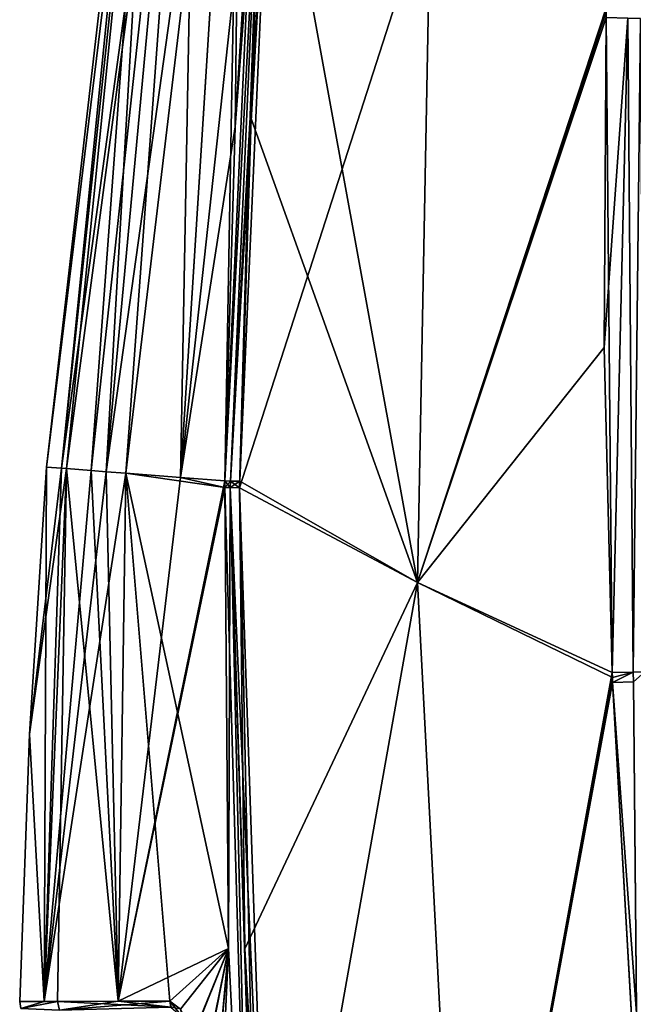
# Model space of a CAD drawing. Header units: millimetres. Extents: x -214 to 214, y -69 to 583.
# Tile 56 of 93: x -115 to -81, y 305 to 360. Entities that reach past the tile are written whole.
import ezdxf

# ---------------------------------------------------------------- set-up
doc = ezdxf.new("R2010")
doc.units = ezdxf.units.MM
doc.header["$LTSCALE"] = 62.021132
for name, color, linetype in [('301', 7, 'CONTINUOUS'), ('302', 7, 'CONTINUOUS'), ('307', 7, 'CONTINUOUS'), ('308', 7, 'CONTINUOUS'), ('309', 7, 'CONTINUOUS'), ('310', 7, 'CONTINUOUS'), ('323', 7, 'CONTINUOUS'), ('324', 7, 'CONTINUOUS'), ('325', 7, 'CONTINUOUS'), ('326', 7, 'CONTINUOUS'), ('330', 7, 'CONTINUOUS'), ('331', 7, 'CONTINUOUS'), ('332', 7, 'CONTINUOUS'), ('333', 7, 'CONTINUOUS'), ('347', 7, 'CONTINUOUS'), ('348', 7, 'CONTINUOUS'), ('349', 7, 'CONTINUOUS'), ('350', 7, 'CONTINUOUS'), ('351', 7, 'CONTINUOUS'), ('375', 7, 'CONTINUOUS'), ('376', 7, 'CONTINUOUS'), ('377', 7, 'CONTINUOUS'), ('398', 7, 'CONTINUOUS'), ('399', 7, 'CONTINUOUS')]:
    doc.layers.add(name, color=color, linetype=linetype)

msp = doc.modelspace()

# ---------------------------------------------------------------- linework, layer by layer
at = {"layer": '301', "color": 7, "linetype": 'Continuous'}
for points in [[(-114.336, 320.112, 0), (-113.386, 335, 0), (-113.51, 305.197, -37.426), (-114.336, 320.112, 0)], [(-113.51, 305.197, -37.426), (-113.386, 335, 0), (-112.556, 334.936, -31.585), (-113.51, 305.197, -37.426)], [(-112.279, 334.914, -36.473), (-113.51, 305.197, -37.426), (-112.556, 334.936, -31.585), (-112.279, 334.914, -36.473)], [(-113.51, 305.197, -37.426), (-112.279, 334.914, -36.473), (-112.782, 305.199, -46.275), (-113.51, 305.197, -37.426)], [(-112.279, 334.914, -36.473), (-109.393, 305.206, -74.687), (-112.782, 305.199, -46.275), (-112.279, 334.914, -36.473)], [(-109.393, 305.206, -74.687), (-112.279, 334.914, -36.473), (-110.892, 334.807, -54.73), (-109.393, 305.206, -74.687)], [(-109.393, 305.206, -74.687), (-110.892, 334.807, -54.73), (-110.06, 334.742, -63.178), (-109.393, 305.206, -74.687)], [(-108.955, 334.657, -72.89), (-109.393, 305.206, -74.687), (-110.06, 334.742, -63.178), (-108.955, 334.657, -72.89)], [(-109.393, 305.206, -74.687), (-108.955, 334.657, -72.89), (-106.501, 305.212, -92.171), (-109.393, 305.206, -74.687)], [(-103.435, 333.866, -109.006), (-103.229, 308.157, -108.959), (-108.955, 334.657, -72.89), (-103.435, 333.866, -109.006)], [(-108.955, 334.657, -72.89), (-103.229, 308.157, -108.959), (-106.501, 305.212, -92.171), (-108.955, 334.657, -72.89)], [(-105.905, 334.42, -94.594), (-103.435, 333.866, -109.006), (-108.955, 334.657, -72.89), (-105.905, 334.42, -94.594)], [(-103.43, 334.228, -109.006), (-103.435, 333.866, -109.006), (-105.905, 334.42, -94.594), (-103.43, 334.228, -109.006)], [(-114.883, 305.194, 0), (-114.336, 320.112, 0), (-113.51, 305.197, -37.426), (-114.883, 305.194, 0)], [(-106.501, 305.212, -92.171), (-103.229, 308.157, -108.959), (-105.914, 304.761, -95.271), (-106.501, 305.212, -92.171)], [(-105.914, 304.761, -95.271), (-103.229, 308.157, -108.959), (-105.241, 303.236, -98.549), (-105.914, 304.761, -95.271)], [(-105.241, 303.236, -98.549), (-103.229, 308.157, -108.959), (-104.689, 301.021, -100.953), (-105.241, 303.236, -98.549)], [(-104.689, 301.021, -100.953), (-103.229, 308.157, -108.959), (-104.18, 297.649, -102.795), (-104.689, 301.021, -100.953)], [(-103.229, 308.157, -108.959), (-101.96, 282.51, -108.801), (-104.18, 297.649, -102.795), (-103.229, 308.157, -108.959)]]:
    msp.add_3dface(points, dxfattribs=at)
at = {"layer": '302', "color": 7, "linetype": 'Continuous'}
for points in [[(-113.386, 335, 0), (-114.336, 320.112, 0), (-112.556, 334.936, 31.585), (-113.386, 335, 0)], [(-114.336, 320.112, 0), (-112.279, 334.914, 36.473), (-112.556, 334.936, 31.585), (-114.336, 320.112, 0)], [(-114.336, 320.112, 0), (-113.51, 305.197, 37.426), (-112.279, 334.914, 36.473), (-114.336, 320.112, 0)], [(-112.279, 334.914, 36.473), (-113.51, 305.197, 37.426), (-110.892, 334.807, 54.732), (-112.279, 334.914, 36.473)], [(-110.892, 334.807, 54.732), (-113.51, 305.197, 37.426), (-110.06, 334.742, 63.179), (-110.892, 334.807, 54.732)], [(-113.51, 305.197, 37.426), (-108.955, 334.657, 72.89), (-110.06, 334.742, 63.179), (-113.51, 305.197, 37.426)], [(-109.393, 305.206, 74.687), (-108.955, 334.657, 72.89), (-113.51, 305.197, 37.426), (-109.393, 305.206, 74.687)], [(-108.955, 334.657, 72.89), (-109.393, 305.206, 74.687), (-105.906, 334.42, 94.586), (-108.955, 334.657, 72.89)], [(-105.906, 334.42, 94.586), (-109.393, 305.206, 74.687), (-103.43, 334.228, 109.006), (-105.906, 334.42, 94.586)], [(-103.43, 334.228, 109.006), (-109.393, 305.206, 74.687), (-103.435, 333.866, 109.007), (-103.43, 334.228, 109.006)], [(-103.435, 333.866, 109.007), (-109.393, 305.206, 74.687), (-103.229, 308.148, 108.959), (-103.435, 333.866, 109.007)], [(-114.336, 320.112, 0), (-114.883, 305.194, 0), (-113.51, 305.197, 37.426), (-114.336, 320.112, 0)], [(-109.393, 305.206, 74.687), (-106.501, 305.212, 92.171), (-103.229, 308.148, 108.959), (-109.393, 305.206, 74.687)], [(-106.501, 305.212, 92.171), (-105.911, 304.772, 95.292), (-103.229, 308.148, 108.959), (-106.501, 305.212, 92.171)], [(-105.911, 304.772, 95.292), (-105.229, 303.198, 98.607), (-103.229, 308.148, 108.959), (-105.911, 304.772, 95.292)], [(-105.229, 303.198, 98.607), (-104.672, 300.928, 101.024), (-103.229, 308.148, 108.959), (-105.229, 303.198, 98.607)], [(-104.672, 300.928, 101.024), (-104.163, 297.554, 102.86), (-103.229, 308.148, 108.959), (-104.672, 300.928, 101.024)], [(-104.163, 297.554, 102.86), (-103.876, 293.957, 103.457), (-103.229, 308.148, 108.959), (-104.163, 297.554, 102.86)], [(-103.229, 308.148, 108.959), (-103.876, 293.957, 103.457), (-101.96, 282.51, 108.801), (-103.229, 308.148, 108.959)], [(-112.782, 305.199, 46.275), (-109.393, 305.206, 74.687), (-113.51, 305.197, 37.426), (-112.782, 305.199, 46.275)]]:
    msp.add_3dface(points, dxfattribs=at)
at = {"layer": '307', "color": 7, "linetype": 'Continuous'}
msp.add_3dface([(-106.501, 305.212, -92.171), (-105.914, 304.761, -95.271), (-106.438, 304.873, -92.159), (-106.501, 305.212, -92.171)], dxfattribs=at)
at = {"layer": '308', "color": 7, "linetype": 'Continuous'}
for points in [[(-114.883, 305.194, 0), (-113.51, 305.197, -37.426), (-112.782, 305.199, -46.275), (-114.883, 305.194, 0)], [(-114.883, 305.194, 0), (-112.782, 305.199, -46.275), (-114.818, 304.812, 0), (-114.883, 305.194, 0)], [(-112.782, 305.199, -46.275), (-112.665, 304.713, -46.265), (-114.818, 304.812, 0), (-112.782, 305.199, -46.275)], [(-112.782, 305.199, -46.275), (-109.393, 305.206, -74.687), (-106.438, 304.873, -92.159), (-112.782, 305.199, -46.275)], [(-112.782, 305.199, -46.275), (-106.438, 304.873, -92.159), (-112.665, 304.713, -46.265), (-112.782, 305.199, -46.275)], [(-109.393, 305.206, -74.687), (-106.501, 305.212, -92.171), (-106.438, 304.873, -92.159), (-109.393, 305.206, -74.687)]]:
    msp.add_3dface(points, dxfattribs=at)
at = {"layer": '309', "color": 7, "linetype": 'Continuous'}
for points in [[(-113.51, 305.197, 37.426), (-114.883, 305.194, 0), (-114.818, 304.812, 0), (-113.51, 305.197, 37.426)], [(-112.782, 305.199, 46.275), (-113.51, 305.197, 37.426), (-114.818, 304.812, 0), (-112.782, 305.199, 46.275)], [(-112.782, 305.199, 46.275), (-114.818, 304.812, 0), (-112.665, 304.713, 46.265), (-112.782, 305.199, 46.275)], [(-109.393, 305.206, 74.687), (-112.782, 305.199, 46.275), (-112.665, 304.713, 46.265), (-109.393, 305.206, 74.687)], [(-106.501, 305.212, 92.171), (-109.393, 305.206, 74.687), (-112.665, 304.713, 46.265), (-106.501, 305.212, 92.171)], [(-106.501, 305.212, 92.171), (-112.665, 304.713, 46.265), (-106.442, 304.884, 92.16), (-106.501, 305.212, 92.171)]]:
    msp.add_3dface(points, dxfattribs=at)
at = {"layer": '310', "color": 7, "linetype": 'Continuous'}
for points in [[(-105.911, 304.772, 95.292), (-106.501, 305.212, 92.171), (-105.785, 304.31, 95.506), (-105.911, 304.772, 95.292)], [(-106.501, 305.212, 92.171), (-106.442, 304.884, 92.16), (-105.785, 304.31, 95.506), (-106.501, 305.212, 92.171)]]:
    msp.add_3dface(points, dxfattribs=at)
at = {"layer": '323', "color": 7, "linetype": 'Continuous'}
for points in [[(-112.556, 334.936, -31.585), (-113.386, 335, 0), (-106.78, 392.333, 0), (-112.556, 334.936, -31.585)], [(-107.057, 386.672, -30.452), (-112.556, 334.936, -31.585), (-106.78, 392.333, 0), (-107.057, 386.672, -30.452)], [(-108.955, 334.657, -72.89), (-110.06, 334.742, -63.178), (-104.875, 390.614, -60.45), (-108.955, 334.657, -72.89)], [(-110.06, 334.742, -63.178), (-107.057, 386.672, -30.452), (-104.875, 390.614, -60.45), (-110.06, 334.742, -63.178)], [(-105.905, 334.42, -94.594), (-108.955, 334.657, -72.89), (-104.875, 390.614, -60.45), (-105.905, 334.42, -94.594)], [(-105.905, 334.42, -94.594), (-104.875, 390.614, -60.45), (-102.445, 389.152, -89.984), (-105.905, 334.42, -94.594)], [(-103.43, 334.228, -109.006), (-105.905, 334.42, -94.594), (-102.445, 389.152, -89.984), (-103.43, 334.228, -109.006)], [(-103.43, 334.228, -109.006), (-102.445, 389.152, -89.984), (-102.854, 353.965, -108.991), (-103.43, 334.228, -109.006)], [(-102.854, 353.965, -108.991), (-102.445, 389.152, -89.984), (-101.648, 373.528, -108.978), (-102.854, 353.965, -108.991)], [(-112.279, 334.914, -36.473), (-112.556, 334.936, -31.585), (-107.057, 386.672, -30.452), (-112.279, 334.914, -36.473)], [(-110.892, 334.807, -54.73), (-112.279, 334.914, -36.473), (-107.057, 386.672, -30.452), (-110.892, 334.807, -54.73)], [(-110.06, 334.742, -63.178), (-110.892, 334.807, -54.73), (-107.057, 386.672, -30.452), (-110.06, 334.742, -63.178)]]:
    msp.add_3dface(points, dxfattribs=at)
at = {"layer": '324', "color": 7, "linetype": 'Continuous'}
for points in [[(-103.43, 334.228, -109.006), (-102.854, 353.965, -108.991), (-101.381, 373.504, -109.955), (-103.43, 334.228, -109.006)], [(-103.131, 334.22, -109.953), (-103.43, 334.228, -109.006), (-101.381, 373.504, -109.955), (-103.131, 334.22, -109.953)], [(-100.88, 373.461, -110.831), (-103.131, 334.22, -109.953), (-101.381, 373.504, -109.955), (-100.88, 373.461, -110.831)], [(-102.061, 353.889, -110.814), (-103.131, 334.22, -109.953), (-100.88, 373.461, -110.831), (-102.061, 353.889, -110.814)], [(-102.854, 353.965, -108.991), (-101.648, 373.528, -108.978), (-101.381, 373.504, -109.955), (-102.854, 353.965, -108.991)], [(-102.609, 334.21, -110.794), (-103.131, 334.22, -109.953), (-102.061, 353.889, -110.814), (-102.609, 334.21, -110.794)]]:
    msp.add_3dface(points, dxfattribs=at)
at = {"layer": '325', "color": 7, "linetype": 'Continuous'}
for points in [[(-103.435, 333.866, -109.006), (-103.43, 334.228, -109.006), (-103.131, 334.22, -109.953), (-103.435, 333.866, -109.006)], [(-103.435, 333.866, -109.006), (-103.131, 334.22, -109.953), (-103.135, 333.858, -109.953), (-103.435, 333.866, -109.006)], [(-103.131, 334.22, -109.953), (-102.609, 334.21, -110.794), (-103.135, 333.858, -109.953), (-103.131, 334.22, -109.953)], [(-103.135, 333.858, -109.953), (-102.609, 334.21, -110.794), (-102.613, 333.848, -110.793), (-103.135, 333.858, -109.953)]]:
    msp.add_3dface(points, dxfattribs=at)
at = {"layer": '326', "color": 7, "linetype": 'Continuous'}
for points in [[(-103.229, 308.157, -108.959), (-103.435, 333.866, -109.006), (-103.135, 333.858, -109.953), (-103.229, 308.157, -108.959)], [(-101.96, 282.51, -108.801), (-103.229, 308.157, -108.959), (-103.135, 333.858, -109.953), (-101.96, 282.51, -108.801)], [(-101.96, 282.51, -108.801), (-103.135, 333.858, -109.953), (-101.539, 282.531, -109.941), (-101.96, 282.51, -108.801)], [(-103.135, 333.858, -109.953), (-102.613, 333.848, -110.793), (-101.539, 282.531, -109.941), (-103.135, 333.858, -109.953)], [(-101.539, 282.531, -109.941), (-102.613, 333.848, -110.793), (-102.317, 308.14, -110.824), (-101.539, 282.531, -109.941)], [(-100.866, 282.584, -110.952), (-101.539, 282.531, -109.941), (-102.317, 308.14, -110.824), (-100.866, 282.584, -110.952)]]:
    msp.add_3dface(points, dxfattribs=at)
at = {"layer": '330', "color": 7, "linetype": 'Continuous'}
for points in [[(-103.435, 333.866, 109.007), (-103.229, 308.148, 108.959), (-101.96, 282.51, 108.801), (-103.435, 333.866, 109.007)], [(-103.435, 333.866, 109.007), (-101.96, 282.51, 108.801), (-103.136, 333.858, 109.951), (-103.435, 333.866, 109.007)], [(-101.96, 282.51, 108.801), (-101.539, 282.531, 109.941), (-103.136, 333.858, 109.951), (-101.96, 282.51, 108.801)], [(-101.539, 282.531, 109.941), (-100.867, 282.584, 110.952), (-103.136, 333.858, 109.951), (-101.539, 282.531, 109.941)], [(-103.136, 333.858, 109.951), (-100.867, 282.584, 110.952), (-102.317, 308.14, 110.824), (-103.136, 333.858, 109.951)], [(-102.613, 333.848, 110.793), (-103.136, 333.858, 109.951), (-102.317, 308.14, 110.824), (-102.613, 333.848, 110.793)]]:
    msp.add_3dface(points, dxfattribs=at)
at = {"layer": '331', "color": 7, "linetype": 'Continuous'}
for points in [[(-103.43, 334.228, 109.006), (-103.435, 333.866, 109.007), (-103.136, 333.858, 109.951), (-103.43, 334.228, 109.006)], [(-103.43, 334.228, 109.006), (-103.136, 333.858, 109.951), (-103.131, 334.22, 109.953), (-103.43, 334.228, 109.006)], [(-103.136, 333.858, 109.951), (-102.613, 333.848, 110.793), (-103.131, 334.22, 109.953), (-103.136, 333.858, 109.951)], [(-102.613, 333.848, 110.793), (-102.609, 334.21, 110.794), (-103.131, 334.22, 109.953), (-102.613, 333.848, 110.793)]]:
    msp.add_3dface(points, dxfattribs=at)
at = {"layer": '332', "color": 7, "linetype": 'Continuous'}
for points in [[(-101.649, 373.528, 108.977), (-103.43, 334.228, 109.006), (-101.381, 373.504, 109.955), (-101.649, 373.528, 108.977)], [(-103.43, 334.228, 109.006), (-101.649, 373.528, 108.977), (-102.854, 353.965, 108.991), (-103.43, 334.228, 109.006)], [(-103.43, 334.228, 109.006), (-103.131, 334.22, 109.953), (-101.381, 373.504, 109.955), (-103.43, 334.228, 109.006)], [(-103.131, 334.22, 109.953), (-102.609, 334.21, 110.794), (-101.381, 373.504, 109.955), (-103.131, 334.22, 109.953)], [(-101.381, 373.504, 109.955), (-102.609, 334.21, 110.794), (-102.029, 354.591, 110.814), (-101.381, 373.504, 109.955)], [(-100.88, 373.461, 110.831), (-101.381, 373.504, 109.955), (-102.029, 354.591, 110.814), (-100.88, 373.461, 110.831)]]:
    msp.add_3dface(points, dxfattribs=at)
at = {"layer": '333', "color": 7, "linetype": 'Continuous'}
for points in [[(-106.78, 392.333, 0), (-113.386, 335, 0), (-107.056, 386.676, 30.452), (-106.78, 392.333, 0)], [(-112.556, 334.936, 31.585), (-112.279, 334.914, 36.473), (-104.875, 390.614, 60.45), (-112.556, 334.936, 31.585)], [(-107.056, 386.676, 30.452), (-112.556, 334.936, 31.585), (-104.875, 390.614, 60.45), (-107.056, 386.676, 30.452)], [(-112.279, 334.914, 36.473), (-110.892, 334.807, 54.732), (-104.875, 390.614, 60.45), (-112.279, 334.914, 36.473)], [(-110.892, 334.807, 54.732), (-110.06, 334.742, 63.179), (-104.875, 390.614, 60.45), (-110.892, 334.807, 54.732)], [(-104.875, 390.614, 60.45), (-110.06, 334.742, 63.179), (-102.445, 389.153, 89.984), (-104.875, 390.614, 60.45)], [(-110.06, 334.742, 63.179), (-108.955, 334.657, 72.89), (-102.445, 389.153, 89.984), (-110.06, 334.742, 63.179)], [(-108.955, 334.657, 72.89), (-105.906, 334.42, 94.586), (-102.445, 389.153, 89.984), (-108.955, 334.657, 72.89)], [(-105.906, 334.42, 94.586), (-101.649, 373.528, 108.977), (-102.445, 389.153, 89.984), (-105.906, 334.42, 94.586)], [(-113.386, 335, 0), (-112.556, 334.936, 31.585), (-107.056, 386.676, 30.452), (-113.386, 335, 0)], [(-101.649, 373.528, 108.977), (-105.906, 334.42, 94.586), (-102.854, 353.965, 108.991), (-101.649, 373.528, 108.977)], [(-105.906, 334.42, 94.586), (-103.43, 334.228, 109.006), (-102.854, 353.965, 108.991), (-105.906, 334.42, 94.586)]]:
    msp.add_3dface(points, dxfattribs=at)
at = {"layer": '347', "color": 7, "linetype": 'Continuous'}
for points in [[(-82.164, 360.074, 132.676), (-81.825, 323.538, 132.343), (-80.952, 360.038, 133.481), (-82.164, 360.074, 132.676)], [(-81.825, 323.538, 132.343), (-80.661, 323.568, 133.063), (-80.952, 360.038, 133.481), (-81.825, 323.538, 132.343)], [(-80.952, 360.038, 133.481), (-80.661, 323.568, 133.063), (-80.253, 360.019, 133.706), (-80.952, 360.038, 133.481)], [(-80.661, 323.568, 133.063), (-80.001, 323.589, 133.264), (-80.253, 360.019, 133.706), (-80.661, 323.568, 133.063)]]:
    msp.add_3dface(points, dxfattribs=at)
at = {"layer": '348', "color": 7, "linetype": 'Continuous'}
for points in [[(-81.825, 323.538, 132.343), (-81.814, 323.263, 132.339), (-80.661, 323.568, 133.063), (-81.825, 323.538, 132.343)], [(-81.802, 322.989, 132.335), (-80.661, 323.568, 133.063), (-81.814, 323.263, 132.339), (-81.802, 322.989, 132.335)], [(-80.639, 323.019, 133.054), (-80.661, 323.568, 133.063), (-81.802, 322.989, 132.335), (-80.639, 323.019, 133.054)], [(-80.001, 323.589, 133.264), (-80.661, 323.568, 133.063), (-80.639, 323.019, 133.054), (-80.001, 323.589, 133.264)]]:
    msp.add_3dface(points, dxfattribs=at)
at = {"layer": '349', "color": 7, "linetype": 'Continuous'}
msp.add_3dface([(-80.639, 323.019, 133.054), (-81.802, 322.989, 132.335), (-80.408, 298.521, 132.119), (-80.639, 323.019, 133.054)], dxfattribs=at)
at = {"layer": '350', "color": 7, "linetype": 'Continuous'}
for points in [[(-100.867, 282.584, 110.952), (-102.613, 333.848, 110.793), (-102.317, 308.14, 110.824), (-100.867, 282.584, 110.952)], [(-102.613, 333.848, 110.793), (-100.867, 282.584, 110.952), (-92.699, 328.564, 122.047), (-102.613, 333.848, 110.793)], [(-100.867, 282.584, 110.952), (-90.076, 278.325, 122.067), (-92.699, 328.564, 122.047), (-100.867, 282.584, 110.952)], [(-90.076, 278.325, 122.067), (-81.814, 323.263, 132.339), (-92.699, 328.564, 122.047), (-90.076, 278.325, 122.067)], [(-81.814, 323.263, 132.339), (-81.825, 323.538, 132.343), (-92.699, 328.564, 122.047), (-81.814, 323.263, 132.339)], [(-90.076, 278.325, 122.067), (-81.802, 322.989, 132.335), (-81.814, 323.263, 132.339), (-90.076, 278.325, 122.067)], [(-90.076, 278.325, 122.067), (-78.277, 274.338, 132.129), (-81.802, 322.989, 132.335), (-90.076, 278.325, 122.067)], [(-81.802, 322.989, 132.335), (-78.277, 274.338, 132.129), (-80.408, 298.521, 132.119), (-81.802, 322.989, 132.335)]]:
    msp.add_3dface(points, dxfattribs=at)
at = {"layer": '351', "color": 7, "linetype": 'Continuous'}
for points in [[(-100.88, 373.461, 110.831), (-102.029, 354.591, 110.814), (-92.699, 328.564, 122.047), (-100.88, 373.461, 110.831)], [(-100.88, 373.461, 110.831), (-92.699, 328.564, 122.047), (-91.96, 366.934, 122.2), (-100.88, 373.461, 110.831)], [(-91.96, 366.934, 122.2), (-92.699, 328.564, 122.047), (-82.157, 360.365, 132.678), (-91.96, 366.934, 122.2)], [(-92.699, 328.564, 122.047), (-82.164, 360.074, 132.676), (-82.157, 360.365, 132.678), (-92.699, 328.564, 122.047)], [(-81.825, 323.538, 132.343), (-82.164, 360.074, 132.676), (-92.699, 328.564, 122.047), (-81.825, 323.538, 132.343)], [(-102.029, 354.591, 110.814), (-102.609, 334.21, 110.794), (-92.699, 328.564, 122.047), (-102.029, 354.591, 110.814)], [(-102.609, 334.21, 110.794), (-102.613, 333.848, 110.793), (-92.699, 328.564, 122.047), (-102.609, 334.21, 110.794)]]:
    msp.add_3dface(points, dxfattribs=at)
at = {"layer": '375', "color": 7, "linetype": 'Continuous'}
for points in [[(-102.061, 353.889, -110.814), (-100.88, 373.461, -110.831), (-102.613, 333.848, -110.793), (-102.061, 353.889, -110.814)], [(-102.613, 333.848, -110.793), (-100.88, 373.461, -110.831), (-91.96, 366.934, -122.2), (-102.613, 333.848, -110.793)], [(-102.613, 333.848, -110.793), (-91.96, 366.934, -122.2), (-92.699, 328.565, -122.047), (-102.613, 333.848, -110.793)], [(-91.96, 366.934, -122.2), (-82.15, 360.657, -132.679), (-92.699, 328.565, -122.047), (-91.96, 366.934, -122.2)], [(-82.15, 360.657, -132.679), (-82.157, 360.366, -132.678), (-92.699, 328.565, -122.047), (-82.15, 360.657, -132.679)], [(-82.157, 360.366, -132.678), (-82.163, 360.074, -132.677), (-92.699, 328.565, -122.047), (-82.157, 360.366, -132.678)], [(-82.163, 360.074, -132.677), (-82.279, 341.662, -132.555), (-92.699, 328.565, -122.047), (-82.163, 360.074, -132.677)], [(-102.609, 334.21, -110.794), (-102.061, 353.889, -110.814), (-102.613, 333.848, -110.793), (-102.609, 334.21, -110.794)], [(-82.279, 341.662, -132.555), (-81.825, 323.538, -132.343), (-92.699, 328.565, -122.047), (-82.279, 341.662, -132.555)]]:
    msp.add_3dface(points, dxfattribs=at)
at = {"layer": '376', "color": 7, "linetype": 'Continuous'}
for points in [[(-102.317, 308.14, -110.824), (-102.613, 333.848, -110.793), (-92.699, 328.565, -122.047), (-102.317, 308.14, -110.824)], [(-100.866, 282.584, -110.952), (-102.317, 308.14, -110.824), (-92.699, 328.565, -122.047), (-100.866, 282.584, -110.952)], [(-90.077, 278.325, -122.067), (-100.866, 282.584, -110.952), (-92.699, 328.565, -122.047), (-90.077, 278.325, -122.067)], [(-81.825, 323.538, -132.343), (-90.077, 278.325, -122.067), (-92.699, 328.565, -122.047), (-81.825, 323.538, -132.343)], [(-90.077, 278.325, -122.067), (-81.825, 323.538, -132.343), (-81.814, 323.264, -132.339), (-90.077, 278.325, -122.067)], [(-81.802, 322.989, -132.335), (-90.077, 278.325, -122.067), (-81.814, 323.264, -132.339), (-81.802, 322.989, -132.335)], [(-80.412, 298.577, -132.119), (-90.077, 278.325, -122.067), (-81.802, 322.989, -132.335), (-80.412, 298.577, -132.119)]]:
    msp.add_3dface(points, dxfattribs=at)
at = {"layer": '377', "color": 7, "linetype": 'Continuous'}
msp.add_3dface([(-80.412, 298.577, -132.119), (-81.802, 322.989, -132.335), (-80.639, 323.019, -133.054), (-80.412, 298.577, -132.119)], dxfattribs=at)
at = {"layer": '398', "color": 7, "linetype": 'Continuous'}
for points in [[(-82.279, 341.662, -132.555), (-82.163, 360.074, -132.677), (-80.952, 360.038, -133.481), (-82.279, 341.662, -132.555)], [(-81.825, 323.538, -132.343), (-82.279, 341.662, -132.555), (-80.952, 360.038, -133.481), (-81.825, 323.538, -132.343)], [(-81.825, 323.538, -132.343), (-80.952, 360.038, -133.481), (-80.661, 323.568, -133.063), (-81.825, 323.538, -132.343)], [(-80.952, 360.038, -133.481), (-80.254, 360.019, -133.706), (-80.661, 323.568, -133.063), (-80.952, 360.038, -133.481)], [(-80.661, 323.568, -133.063), (-80.254, 360.019, -133.706), (-80.001, 323.589, -133.264), (-80.661, 323.568, -133.063)]]:
    msp.add_3dface(points, dxfattribs=at)
at = {"layer": '399', "color": 7, "linetype": 'Continuous'}
for points in [[(-81.814, 323.264, -132.339), (-81.825, 323.538, -132.343), (-80.661, 323.568, -133.063), (-81.814, 323.264, -132.339)], [(-81.802, 322.989, -132.335), (-81.814, 323.264, -132.339), (-80.661, 323.568, -133.063), (-81.802, 322.989, -132.335)], [(-80.639, 323.019, -133.054), (-81.802, 322.989, -132.335), (-80.661, 323.568, -133.063), (-80.639, 323.019, -133.054)], [(-80.639, 323.019, -133.054), (-80.661, 323.568, -133.063), (-80.001, 323.589, -133.264), (-80.639, 323.019, -133.054)]]:
    msp.add_3dface(points, dxfattribs=at)

doc.saveas('drawing.dxf')
